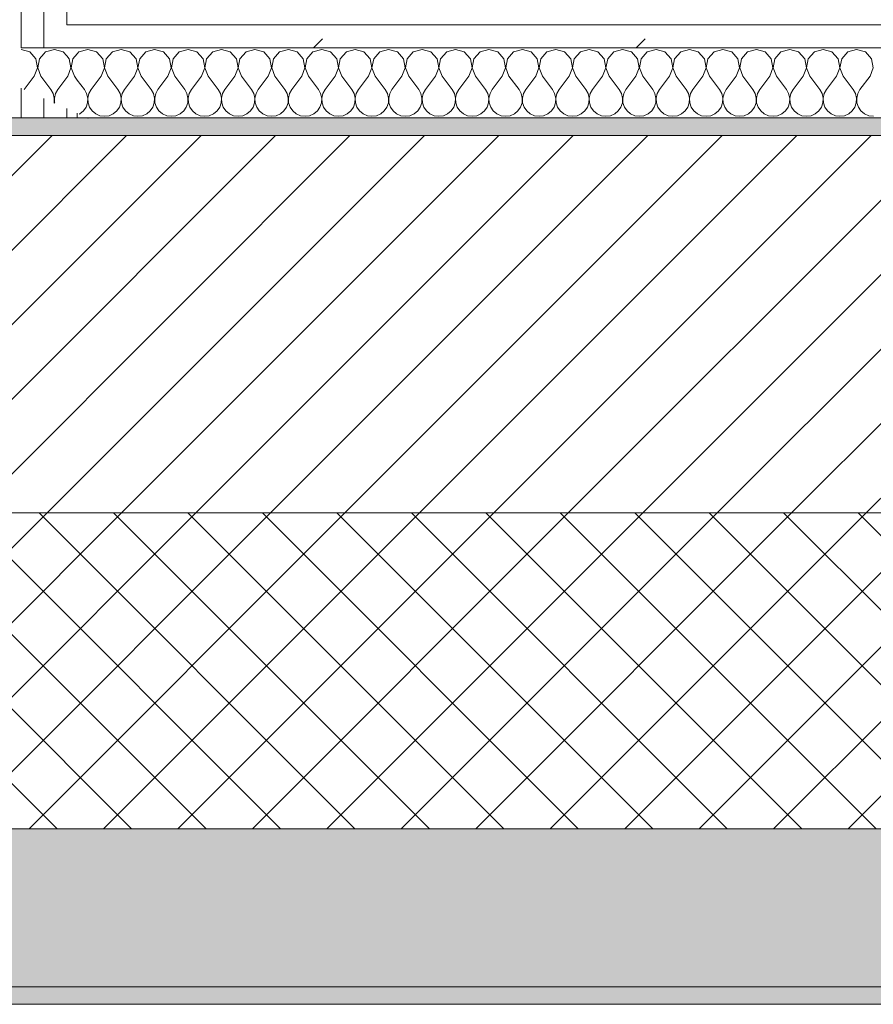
# Model space of a CAD drawing. Header units: millimetres. Extents: x -30280 to 19093, y -19284 to 4746.
# Tile 71 of 132: x -16029 to -15543, y -1699 to -1138. Entities that reach past the tile are written whole.
import ezdxf

# ---------------------------------------------------------------- set-up
doc = ezdxf.new("R2010")
doc.units = ezdxf.units.MM
doc.header["$MEASUREMENT"] = 0
doc.linetypes.add('Wipeout_Contour', pattern=[1000, 0, -1000])
doc.layers.add('12_FAÇ_Façana', color=7, linetype='Continuous')
doc.layers.add('Nuevo_08_E_Envans secs', color=7, linetype='Continuous')
for name, color, linetype, lineweight, true_color in [('12_FAÇ_Façana_Pluma_Nº__102', 7, 'Continuous', 5, 0xcccccc), ('12_FAÇ_Façana_Pluma_Nº__174', 7, 'Continuous', 13, 0xe4ad2c), ('12_FAÇ_Façana_Pluma_Nº__176', 7, 'Continuous', 15, 0x93a0c6), ('Nuevo_08_E_Envans secs_Pluma_Nº__102', 7, 'Continuous', 5, 0xcccccc), ('Nuevo_08_E_Envans secs_Pluma_Nº__171', 171, 'Continuous', 13, 0xaaaaff), ('Nuevo_08_E_Envans secs_Pluma_Nº__177', 7, 'Continuous', 15, 0xf7e046)]:
    doc.layers.add(name, color=color, linetype=linetype, lineweight=lineweight, true_color=true_color)
for name, color, linetype, lineweight in [('12_FAÇ_Façana_Pluma_Nº__2', 8, 'Continuous', 5), ('12_FAÇ_Façana_Pluma_Nº__7', 7, 'Continuous', 5), ('Nuevo_08_E_Envans secs_Pluma_Nº__1', 7, 'Continuous', 5)]:
    doc.layers.add(name, color=color, linetype=linetype, lineweight=lineweight)
pattern_1 = [(45, (0, 0), (-183.8478, 183.8478), [195, -65]), (45, (7e-14, 183.85), (-183.8478, 183.8478), [195, -65])]

# ---------------------------------------------------------------- blocks, each defined once
blk = doc.blocks.new('Muro_12_1', base_point=(-16936.43, -1193.98))
at = {"layer": '12_FAÇ_Façana_Pluma_Nº__102', "linetype": 'Continuous', "lineweight": 0, "true_color": 0xe5e5e5}
for points in [[(-16936.43, -1688.98), (-14135.93, -1688.98), (-14135.93, -1598.98), (-16936.43, -1598.98)], [(-16936.43, -1698.98), (-14135.93, -1698.98), (-14135.93, -1688.98), (-16936.43, -1688.98)]]:
    blk.add_hatch(color=254, dxfattribs=at).paths.add_polyline_path(points)
at = {"layer": '12_FAÇ_Façana_Pluma_Nº__174', "linetype": 'Continuous', "lineweight": 13, "true_color": 0xe4ad2c}
h = blk.add_hatch(dxfattribs=at)
h.set_pattern_fill('SATE_Aislamiento_0001', color=42, style=0, pattern_type=2)
h.set_pattern_definition([(45, (0, 0), (-21.213203, 21.213203), []), (135, (0, 0), (21.213203, 21.213203), [])])
h.paths.add_polyline_path([(-16936.43, -1598.98), (-14135.93, -1598.98), (-14135.93, -1418.98), (-16936.43, -1418.98)])
at = {"layer": '12_FAÇ_Façana_Pluma_Nº__176', "linetype": 'Continuous', "lineweight": 0, "true_color": 0x495063}
blk.add_hatch(color=251, dxfattribs=at).paths.add_polyline_path([(-14135.93, -1193.98), (-16936.43, -1193.98), (-16936.43, -1203.98), (-14135.93, -1203.98)])
at = {"layer": '12_FAÇ_Façana_Pluma_Nº__2', "linetype": 'Continuous', "lineweight": 5}
h = blk.add_hatch(dxfattribs=at)
h.set_pattern_fill('Ceramic_0001', color=8, style=0, pattern_type=2)
h.set_pattern_definition([(45, (0, 0), (-21.213203, 21.213203), [])])
h.paths.add_polyline_path([(-16936.43, -1418.98), (-14135.93, -1418.98), (-14135.93, -1203.98), (-16936.43, -1203.98)])
at = {"layer": '12_FAÇ_Façana_Pluma_Nº__7', "color": 7, "linetype": 'Continuous', "lineweight": 5}
for p, q in [((-14135.93, -1203.98), (-16936.43, -1203.98)), ((-16936.43, -1418.98), (-14135.93, -1418.98)), ((-16936.43, -1598.98), (-14135.93, -1598.98)), ((-16936.43, -1688.98), (-14135.93, -1688.98))]:
    blk.add_line(p, q, dxfattribs=at)
at = {"layer": '12_FAÇ_Façana_Pluma_Nº__7', "color": 7, "linetype": 'Continuous', "lineweight": 5, "flags": 128}
for points in [[(-14135.93, -1193.98), (-16936.43, -1193.98)], [(-16936.43, -1698.98), (-14135.93, -1698.98)]]:
    blk.add_lwpolyline(points, dxfattribs=at)
blk = doc.blocks.new('Muro_71_1', base_point=(-16136.43, -1128.98))
at = {"color": 254, "linetype": 'Wipeout_Contour', "lineweight": 0, "ltscale": 64200.015638}
blk.add_wipeout([(-16015.43, -1140.98), (-16015.43, -1153.98), (-16002.43, -1153.98), (-16002.43, -1140.98)], dxfattribs=at).dxf.layer = 'Nuevo_08_E_Envans secs'
at = {"color": 254, "linetype": 'Wipeout_Contour', "lineweight": 0, "ltscale": 64212.394516}
blk.add_wipeout([(-16015.43, -1193.98), (-16002.43, -1193.98), (-16002.43, -1188.63), (-16015.43, -1182.85)], dxfattribs=at).dxf.layer = 'Nuevo_08_E_Envans secs'
at = {"color": 254, "linetype": 'Wipeout_Contour', "lineweight": 0, "ltscale": 48116.142745}
blk.add_wipeout([(-15996.43, -1191.3), (-15996.43, -1193.98), (-15990.43, -1193.98)], dxfattribs=at).dxf.layer = 'Nuevo_08_E_Envans secs'
at = {"layer": 'Nuevo_08_E_Envans secs_Pluma_Nº__171', "linetype": 'Continuous', "lineweight": 13, "true_color": 0xaaaaff}
h = blk.add_hatch(dxfattribs=at)
h.set_pattern_fill('Panellat_HPL_0001', color=161, style=0, pattern_type=2)
h.set_pattern_definition(pattern_1)
h.paths.add_polyline_path([(-15996.43, -1191.3), (-15996.43, -1193.98), (-15990.43, -1193.98)])
at = {"layer": 'Nuevo_08_E_Envans secs_Pluma_Nº__177', "linetype": 'Continuous', "lineweight": 15, "true_color": 0xf7e046}
h = blk.add_hatch(dxfattribs=at)
h.set_pattern_fill('Panellat_HPL_0001', color=53, style=0, pattern_type=2)
h.set_pattern_definition(pattern_1)
h.paths.add_polyline_path([(-16015.43, -1140.98), (-16015.43, -1153.98), (-16002.43, -1153.98), (-16002.43, -1140.98)])
h = blk.add_hatch(dxfattribs=at)
h.set_pattern_fill('Panellat_HPL_0001', color=53, style=0, pattern_type=2)
h.set_pattern_definition(pattern_1)
h.paths.add_polyline_path([(-16015.43, -1193.98), (-16002.43, -1193.98), (-16002.43, -1188.63), (-16015.43, -1182.85)])
at = {"layer": 'Nuevo_08_E_Envans secs_Pluma_Nº__1', "color": 7, "linetype": 'Continuous', "lineweight": 5}
for p, q in [((-16002.43, -1193.98), (-16002.43, -1188.63)), ((-15996.43, -1193.98), (-15996.43, -1191.3))]:
    blk.add_line(p, q, dxfattribs=at)
at = {"layer": 'Nuevo_08_E_Envans secs_Pluma_Nº__1', "color": 7, "linetype": 'Continuous', "lineweight": 5, "flags": 128}
for points in [[(-15996.43, -1193.98), (-16002.43, -1193.98)], [(-15990.43, -1193.98), (-15996.43, -1193.98)]]:
    blk.add_lwpolyline(points, dxfattribs=at)
at = {"layer": 'Nuevo_08_E_Envans secs_Pluma_Nº__1', "color": 7, "linetype": 'Continuous', "lineweight": 5}
blk.add_point((-15990.43, -1193.98), dxfattribs=at)
at = {"color": 254, "linetype": 'Wipeout_Contour', "lineweight": 0, "ltscale": 64267.602615}
blk.add_wipeout([(-16002.43, -1140.98), (-16002.43, 1554.85), (-16015.43, 1554.85), (-16015.43, -1140.98)], dxfattribs=at).dxf.layer = 'Nuevo_08_E_Envans secs'
at = {"color": 254, "linetype": 'Wipeout_Contour', "lineweight": 0, "ltscale": 64263.386062}
blk.add_wipeout([(-16028.43, -1193.98), (-16015.43, -1193.98), (-16015.43, -1182.85), (-16028.43, -1177.06)], dxfattribs=at).dxf.layer = 'Nuevo_08_E_Envans secs'
at = {"layer": 'Nuevo_08_E_Envans secs_Pluma_Nº__177', "linetype": 'Continuous', "lineweight": 15, "true_color": 0xf7e046}
h = blk.add_hatch(dxfattribs=at)
h.set_pattern_fill('Panellat_HPL_0001', color=53, style=0, pattern_type=2)
h.set_pattern_definition(pattern_1)
h.paths.add_polyline_path([(-16002.43, -1140.98), (-16002.43, 1554.85), (-16015.43, 1554.85), (-16015.43, -1140.98)])
h = blk.add_hatch(dxfattribs=at)
h.set_pattern_fill('Panellat_HPL_0001', color=53, style=0, pattern_type=2)
h.set_pattern_definition(pattern_1)
h.paths.add_polyline_path([(-16028.43, -1193.98), (-16015.43, -1193.98), (-16015.43, -1182.85), (-16028.43, -1177.06)])
at = {"layer": 'Nuevo_08_E_Envans secs_Pluma_Nº__1', "color": 7, "linetype": 'Continuous', "lineweight": 5}
for p, q in [((-16002.43, -1140.98), (-16002.43, 1554.85)), ((-15996.43, -1140.98), (-16002.43, -1140.98)), ((-16028.43, -1193.98), (-16028.43, -1177.06)), ((-16015.43, -1193.98), (-16015.43, -1182.85))]:
    blk.add_line(p, q, dxfattribs=at)
at = {"layer": 'Nuevo_08_E_Envans secs_Pluma_Nº__1', "color": 7, "linetype": 'Continuous', "lineweight": 5, "flags": 128}
for points in [[(-16028.43, -1193.98), (-16098.43, -1193.98)], [(-16015.43, -1193.98), (-16028.43, -1193.98)], [(-16002.43, -1193.98), (-16015.43, -1193.98)]]:
    blk.add_lwpolyline(points, dxfattribs=at)
at = {"color": 254, "linetype": 'Wipeout_Contour', "lineweight": 0, "ltscale": 64321.27249}
blk.add_wipeout([(-16015.43, -1153.98), (-16015.43, 1554.85), (-16028.43, 1554.85), (-16028.43, -1153.98)], dxfattribs=at).dxf.layer = 'Nuevo_08_E_Envans secs'
at = {"layer": 'Nuevo_08_E_Envans secs_Pluma_Nº__177', "linetype": 'Continuous', "lineweight": 15, "true_color": 0xf7e046}
h = blk.add_hatch(dxfattribs=at)
h.set_pattern_fill('Panellat_HPL_0001', color=53, style=0, pattern_type=2)
h.set_pattern_definition(pattern_1)
h.paths.add_polyline_path([(-16015.43, -1153.98), (-16015.43, 1554.85), (-16028.43, 1554.85), (-16028.43, -1153.98)])
at = {"layer": 'Nuevo_08_E_Envans secs_Pluma_Nº__1', "color": 7, "linetype": 'Continuous', "lineweight": 5}
for p, q in [((-16028.43, -1153.98), (-16028.43, 1554.85)), ((-16015.43, -1153.98), (-16015.43, 1554.85)), ((-16015.43, -1153.98), (-16028.43, -1153.98)), ((-16002.43, -1153.98), (-16015.43, -1153.98))]:
    blk.add_line(p, q, dxfattribs=at)
blk = doc.blocks.new('*X754')
at = {"layer": 'Nuevo_08_E_Envans secs_Pluma_Nº__102', "color": 254, "linetype": 'Continuous', "lineweight": 5, "true_color": 0xcccccc}
for p, q in [((-15990.48, -1154.93), (-15995.48, -1156.35)), ((-15990.43, -1154.94), (-15990.48, -1154.93)), ((-15995.48, -1156.35), (-15996.43, -1157.39)), ((-15996.43, -1172.38), (-15992.38, -1177.79)), ((-15991.11, -1180.08), (-15992.38, -1177.79)), ((-15990.51, -1182.64), (-15991.11, -1180.08)), ((-15990.64, -1185.27), (-15990.51, -1182.64)), ((-15990.43, -1182.62), (-15990.44, -1182.64)), ((-15990.44, -1182.64), (-15990.43, -1182.78)), ((-15992.97, -1189.92), (-15991.48, -1187.76)), ((-15991.48, -1187.76), (-15990.64, -1185.27)), ((-15995.38, -1191.77), (-15994.99, -1191.6)), ((-15994.99, -1191.6), (-15992.97, -1189.92))]:
    blk.add_line(p, q, dxfattribs=at)
blk = doc.blocks.new('*X755')
at = {"layer": 'Nuevo_08_E_Envans secs_Pluma_Nº__102', "color": 254, "linetype": 'Continuous', "lineweight": 5, "true_color": 0xcccccc}
for p, q in [((-16001.01, -1160.19), (-16002.43, -1158.63)), ((-16000.04, -1165.31), (-16001.01, -1160.19)), ((-15998.99, -1160.19), (-15999.96, -1165.31)), ((-15996.43, -1157.39), (-15998.99, -1160.19)), ((-16001.9, -1170.17), (-16000.04, -1165.31)), ((-15999.96, -1165.31), (-15998.1, -1170.17)), ((-16001.9, -1170.17), (-16002.43, -1170.87)), ((-15998.1, -1170.17), (-15996.43, -1172.38))]:
    blk.add_line(p, q, dxfattribs=at)
blk = doc.blocks.new('*X756')
at = {"layer": 'Nuevo_08_E_Envans secs_Pluma_Nº__102', "color": 254, "linetype": 'Continuous', "lineweight": 5, "true_color": 0xcccccc}
for p, q in [((-16009.52, -1154.93), (-16014.53, -1156.35)), ((-16004.52, -1156.35), (-16009.52, -1154.93)), ((-16014.53, -1156.35), (-16015.43, -1157.34)), ((-16002.43, -1158.63), (-16004.52, -1156.35)), ((-16015.43, -1172.45), (-16011.43, -1177.79)), ((-16002.43, -1170.87), (-16007.62, -1177.79)), ((-16010.16, -1180.08), (-16011.43, -1177.79)), ((-16007.62, -1177.79), (-16008.89, -1180.08)), ((-16009.56, -1182.64), (-16010.16, -1180.08)), ((-16009.69, -1185.27), (-16009.56, -1182.64)), ((-16008.89, -1180.08), (-16009.49, -1182.64)), ((-16009.49, -1182.64), (-16009.36, -1185.27)), ((-16009.73, -1185.38), (-16009.69, -1185.27)), ((-16009.36, -1185.27), (-16009.25, -1185.6))]:
    blk.add_line(p, q, dxfattribs=at)
blk = doc.blocks.new('*X757')
at = {"layer": 'Nuevo_08_E_Envans secs_Pluma_Nº__102', "color": 254, "linetype": 'Continuous', "lineweight": 5, "true_color": 0xcccccc}
for p, q in [((-16023.56, -1156.35), (-16028.43, -1154.97)), ((-16020.05, -1160.19), (-16023.56, -1156.35)), ((-16019.09, -1165.31), (-16020.05, -1160.19)), ((-16018.04, -1160.19), (-16019.01, -1165.31)), ((-16015.43, -1157.34), (-16018.04, -1160.19)), ((-16020.95, -1170.17), (-16019.09, -1165.31)), ((-16019.01, -1165.31), (-16017.14, -1170.17)), ((-16020.95, -1170.17), (-16026.67, -1177.79)), ((-16017.14, -1170.17), (-16015.43, -1172.45)), ((-16026.67, -1177.79), (-16026.69, -1177.83))]:
    blk.add_line(p, q, dxfattribs=at)
blk = doc.blocks.new('*X758')
at = {"layer": 'Nuevo_08_E_Envans secs_Pluma_Nº__102', "color": 254, "linetype": 'Continuous', "lineweight": 5, "true_color": 0xcccccc}
for p, q in [((-15985.47, -1156.35), (-15990.43, -1154.94)), ((-15971.43, -1154.93), (-15976.44, -1156.35)), ((-15966.42, -1156.35), (-15971.43, -1154.93)), ((-15952.38, -1154.93), (-15957.39, -1156.35)), ((-15947.37, -1156.35), (-15952.38, -1154.93)), ((-15933.33, -1154.93), (-15938.34, -1156.35)), ((-15928.33, -1156.35), (-15933.33, -1154.93)), ((-15914.29, -1154.93), (-15919.29, -1156.35)), ((-15909.28, -1156.35), (-15914.29, -1154.93)), ((-15895.24, -1154.93), (-15900.25, -1156.35)), ((-15890.23, -1156.35), (-15895.24, -1154.93)), ((-15876.19, -1154.93), (-15881.2, -1156.35)), ((-15871.18, -1156.35), (-15876.19, -1154.93)), ((-15857.14, -1154.93), (-15862.15, -1156.35)), ((-15852.14, -1156.35), (-15857.14, -1154.93)), ((-15838.1, -1154.93), (-15843.1, -1156.35)), ((-15833.09, -1156.35), (-15838.1, -1154.93)), ((-15819.05, -1154.93), (-15824.05, -1156.35)), ((-15814.04, -1156.35), (-15819.05, -1154.93)), ((-15800, -1154.93), (-15805.01, -1156.35)), ((-15794.99, -1156.35), (-15800, -1154.93)), ((-15780.95, -1154.93), (-15785.96, -1156.35)), ((-15775.95, -1156.35), (-15780.95, -1154.93)), ((-15761.9, -1154.93), (-15766.91, -1156.35)), ((-15756.9, -1156.35), (-15761.9, -1154.93)), ((-15742.86, -1154.93), (-15747.86, -1156.35)), ((-15737.85, -1156.35), (-15742.86, -1154.93)), ((-15723.81, -1154.93), (-15728.82, -1156.35)), ((-15718.8, -1156.35), (-15723.81, -1154.93)), ((-15704.76, -1154.93), (-15709.77, -1156.35)), ((-15699.75, -1156.35), (-15704.76, -1154.93)), ((-15685.71, -1154.93), (-15690.72, -1156.35)), ((-15680.71, -1156.35), (-15685.71, -1154.93)), ((-15666.67, -1154.93), (-15671.67, -1156.35)), ((-15661.66, -1156.35), (-15666.67, -1154.93)), ((-15647.62, -1154.93), (-15652.63, -1156.35)), ((-15642.61, -1156.35), (-15647.62, -1154.93)), ((-15628.57, -1154.93), (-15633.58, -1156.35)), ((-15623.56, -1156.35), (-15628.57, -1154.93)), ((-15609.52, -1154.93), (-15614.53, -1156.35)), ((-15604.52, -1156.35), (-15609.52, -1154.93)), ((-15590.48, -1154.93), (-15595.48, -1156.35)), ((-15585.47, -1156.35), (-15590.48, -1154.93)), ((-15571.43, -1154.93), (-15576.44, -1156.35)), ((-15566.42, -1156.35), (-15571.43, -1154.93)), ((-15552.38, -1154.93), (-15557.39, -1156.35)), ((-15547.37, -1156.35), (-15552.38, -1154.93)), ((-15981.96, -1160.19), (-15985.47, -1156.35)), ((-15980.99, -1165.31), (-15981.96, -1160.19)), ((-15979.95, -1160.19), (-15980.91, -1165.31)), ((-15976.44, -1156.35), (-15979.95, -1160.19)), ((-15962.91, -1160.19), (-15966.42, -1156.35)), ((-15961.94, -1165.31), (-15962.91, -1160.19)), ((-15960.9, -1160.19), (-15961.87, -1165.31)), ((-15957.39, -1156.35), (-15960.9, -1160.19)), ((-15943.86, -1160.19), (-15947.37, -1156.35)), ((-15942.9, -1165.31), (-15943.86, -1160.19)), ((-15941.85, -1160.19), (-15942.82, -1165.31)), ((-15938.34, -1156.35), (-15941.85, -1160.19)), ((-15924.81, -1160.19), (-15928.33, -1156.35)), ((-15923.85, -1165.31), (-15924.81, -1160.19)), ((-15922.8, -1160.19), (-15923.77, -1165.31)), ((-15919.29, -1156.35), (-15922.8, -1160.19)), ((-15905.77, -1160.19), (-15909.28, -1156.35)), ((-15904.8, -1165.31), (-15905.77, -1160.19)), ((-15903.76, -1160.19), (-15904.72, -1165.31)), ((-15900.25, -1156.35), (-15903.76, -1160.19)), ((-15886.72, -1160.19), (-15890.23, -1156.35)), ((-15885.75, -1165.31), (-15886.72, -1160.19)), ((-15884.71, -1160.19), (-15885.68, -1165.31)), ((-15881.2, -1156.35), (-15884.71, -1160.19)), ((-15867.67, -1160.19), (-15871.18, -1156.35)), ((-15866.71, -1165.31), (-15867.67, -1160.19)), ((-15865.66, -1160.19), (-15866.63, -1165.31)), ((-15862.15, -1156.35), (-15865.66, -1160.19)), ((-15848.62, -1160.19), (-15852.14, -1156.35)), ((-15847.66, -1165.31), (-15848.62, -1160.19)), ((-15846.61, -1160.19), (-15847.58, -1165.31)), ((-15843.1, -1156.35), (-15846.61, -1160.19)), ((-15829.58, -1160.19), (-15833.09, -1156.35)), ((-15828.61, -1165.31), (-15829.58, -1160.19)), ((-15827.57, -1160.19), (-15828.53, -1165.31)), ((-15824.05, -1156.35), (-15827.57, -1160.19)), ((-15810.53, -1160.19), (-15814.04, -1156.35)), ((-15809.56, -1165.31), (-15810.53, -1160.19)), ((-15808.52, -1160.19), (-15809.49, -1165.31)), ((-15805.01, -1156.35), (-15808.52, -1160.19)), ((-15791.48, -1160.19), (-15794.99, -1156.35)), ((-15790.51, -1165.31), (-15791.48, -1160.19)), ((-15789.47, -1160.19), (-15790.44, -1165.31)), ((-15785.96, -1156.35), (-15789.47, -1160.19)), ((-15772.43, -1160.19), (-15775.95, -1156.35)), ((-15771.47, -1165.31), (-15772.43, -1160.19)), ((-15770.42, -1160.19), (-15771.39, -1165.31)), ((-15766.91, -1156.35), (-15770.42, -1160.19)), ((-15753.39, -1160.19), (-15756.9, -1156.35)), ((-15752.42, -1165.31), (-15753.39, -1160.19)), ((-15751.38, -1160.19), (-15752.34, -1165.31)), ((-15747.86, -1156.35), (-15751.38, -1160.19)), ((-15734.34, -1160.19), (-15737.85, -1156.35)), ((-15733.37, -1165.31), (-15734.34, -1160.19)), ((-15732.33, -1160.19), (-15733.29, -1165.31)), ((-15728.82, -1156.35), (-15732.33, -1160.19)), ((-15715.29, -1160.19), (-15718.8, -1156.35)), ((-15714.32, -1165.31), (-15715.29, -1160.19)), ((-15713.28, -1160.19), (-15714.25, -1165.31)), ((-15709.77, -1156.35), (-15713.28, -1160.19)), ((-15696.24, -1160.19), (-15699.75, -1156.35)), ((-15695.28, -1165.31), (-15696.24, -1160.19)), ((-15694.23, -1160.19), (-15695.2, -1165.31)), ((-15690.72, -1156.35), (-15694.23, -1160.19)), ((-15677.2, -1160.19), (-15680.71, -1156.35)), ((-15676.23, -1165.31), (-15677.2, -1160.19)), ((-15675.19, -1160.19), (-15676.15, -1165.31)), ((-15671.67, -1156.35), (-15675.19, -1160.19)), ((-15658.15, -1160.19), (-15661.66, -1156.35)), ((-15657.18, -1165.31), (-15658.15, -1160.19)), ((-15656.14, -1160.19), (-15657.1, -1165.31)), ((-15652.63, -1156.35), (-15656.14, -1160.19)), ((-15639.1, -1160.19), (-15642.61, -1156.35)), ((-15638.13, -1165.31), (-15639.1, -1160.19)), ((-15637.09, -1160.19), (-15638.06, -1165.31)), ((-15633.58, -1156.35), (-15637.09, -1160.19)), ((-15620.05, -1160.19), (-15623.56, -1156.35)), ((-15619.09, -1165.31), (-15620.05, -1160.19)), ((-15618.04, -1160.19), (-15619.01, -1165.31)), ((-15614.53, -1156.35), (-15618.04, -1160.19)), ((-15601.01, -1160.19), (-15604.52, -1156.35)), ((-15600.04, -1165.31), (-15601.01, -1160.19)), ((-15598.99, -1160.19), (-15599.96, -1165.31)), ((-15595.48, -1156.35), (-15598.99, -1160.19)), ((-15581.96, -1160.19), (-15585.47, -1156.35)), ((-15580.99, -1165.31), (-15581.96, -1160.19)), ((-15579.95, -1160.19), (-15580.91, -1165.31)), ((-15576.44, -1156.35), (-15579.95, -1160.19)), ((-15562.91, -1160.19), (-15566.42, -1156.35)), ((-15561.94, -1165.31), (-15562.91, -1160.19)), ((-15560.9, -1160.19), (-15561.87, -1165.31)), ((-15557.39, -1156.35), (-15560.9, -1160.19)), ((-15543.86, -1160.19), (-15547.37, -1156.35)), ((-15542.9, -1165.31), (-15543.86, -1160.19)), ((-15982.86, -1170.17), (-15980.99, -1165.31)), ((-15980.91, -1165.31), (-15979.05, -1170.17)), ((-15963.81, -1170.17), (-15961.94, -1165.31)), ((-15961.87, -1165.31), (-15960, -1170.17)), ((-15944.76, -1170.17), (-15942.9, -1165.31)), ((-15942.82, -1165.31), (-15940.95, -1170.17)), ((-15925.71, -1170.17), (-15923.85, -1165.31)), ((-15923.77, -1165.31), (-15921.9, -1170.17)), ((-15906.67, -1170.17), (-15904.8, -1165.31)), ((-15904.72, -1165.31), (-15902.86, -1170.17)), ((-15887.62, -1170.17), (-15885.75, -1165.31)), ((-15885.68, -1165.31), (-15883.81, -1170.17)), ((-15868.57, -1170.17), (-15866.71, -1165.31)), ((-15866.63, -1165.31), (-15864.76, -1170.17)), ((-15849.52, -1170.17), (-15847.66, -1165.31)), ((-15847.58, -1165.31), (-15845.71, -1170.17)), ((-15830.48, -1170.17), (-15828.61, -1165.31)), ((-15828.53, -1165.31), (-15826.67, -1170.17)), ((-15811.43, -1170.17), (-15809.56, -1165.31)), ((-15809.49, -1165.31), (-15807.62, -1170.17)), ((-15792.38, -1170.17), (-15790.51, -1165.31)), ((-15790.44, -1165.31), (-15788.57, -1170.17)), ((-15773.33, -1170.17), (-15771.47, -1165.31)), ((-15771.39, -1165.31), (-15769.52, -1170.17)), ((-15754.29, -1170.17), (-15752.42, -1165.31)), ((-15752.34, -1165.31), (-15750.48, -1170.17)), ((-15735.24, -1170.17), (-15733.37, -1165.31)), ((-15733.29, -1165.31), (-15731.43, -1170.17)), ((-15716.19, -1170.17), (-15714.32, -1165.31)), ((-15714.25, -1165.31), (-15712.38, -1170.17)), ((-15697.14, -1170.17), (-15695.28, -1165.31)), ((-15695.2, -1165.31), (-15693.33, -1170.17)), ((-15678.1, -1170.17), (-15676.23, -1165.31)), ((-15676.15, -1165.31), (-15674.29, -1170.17)), ((-15659.05, -1170.17), (-15657.18, -1165.31)), ((-15657.1, -1165.31), (-15655.24, -1170.17)), ((-15640, -1170.17), (-15638.13, -1165.31)), ((-15638.06, -1165.31), (-15636.19, -1170.17)), ((-15620.95, -1170.17), (-15619.09, -1165.31)), ((-15619.01, -1165.31), (-15617.14, -1170.17)), ((-15601.9, -1170.17), (-15600.04, -1165.31)), ((-15599.96, -1165.31), (-15598.1, -1170.17)), ((-15582.86, -1170.17), (-15580.99, -1165.31)), ((-15580.91, -1165.31), (-15579.05, -1170.17)), ((-15563.81, -1170.17), (-15561.94, -1165.31)), ((-15561.87, -1165.31), (-15560, -1170.17)), ((-15544.76, -1170.17), (-15542.9, -1165.31)), ((-15982.86, -1170.17), (-15988.57, -1177.79)), ((-15979.05, -1170.17), (-15973.33, -1177.79)), ((-15963.81, -1170.17), (-15969.52, -1177.79)), ((-15960, -1170.17), (-15954.29, -1177.79)), ((-15944.76, -1170.17), (-15950.48, -1177.79)), ((-15940.95, -1170.17), (-15935.24, -1177.79)), ((-15925.71, -1170.17), (-15931.43, -1177.79)), ((-15921.9, -1170.17), (-15916.19, -1177.79)), ((-15906.67, -1170.17), (-15912.38, -1177.79)), ((-15902.86, -1170.17), (-15897.14, -1177.79)), ((-15887.62, -1170.17), (-15893.33, -1177.79)), ((-15883.81, -1170.17), (-15878.1, -1177.79)), ((-15868.57, -1170.17), (-15874.29, -1177.79)), ((-15864.76, -1170.17), (-15859.05, -1177.79)), ((-15849.52, -1170.17), (-15855.24, -1177.79)), ((-15845.71, -1170.17), (-15840, -1177.79)), ((-15830.48, -1170.17), (-15836.19, -1177.79)), ((-15826.67, -1170.17), (-15820.95, -1177.79)), ((-15811.43, -1170.17), (-15817.14, -1177.79)), ((-15807.62, -1170.17), (-15801.9, -1177.79)), ((-15792.38, -1170.17), (-15798.1, -1177.79)), ((-15788.57, -1170.17), (-15782.86, -1177.79)), ((-15773.33, -1170.17), (-15779.05, -1177.79)), ((-15769.52, -1170.17), (-15763.81, -1177.79)), ((-15754.29, -1170.17), (-15760, -1177.79)), ((-15750.48, -1170.17), (-15744.76, -1177.79)), ((-15735.24, -1170.17), (-15740.95, -1177.79)), ((-15731.43, -1170.17), (-15725.71, -1177.79)), ((-15716.19, -1170.17), (-15721.9, -1177.79)), ((-15712.38, -1170.17), (-15706.67, -1177.79)), ((-15697.14, -1170.17), (-15702.86, -1177.79)), ((-15693.33, -1170.17), (-15687.62, -1177.79)), ((-15678.1, -1170.17), (-15683.81, -1177.79)), ((-15674.29, -1170.17), (-15668.57, -1177.79)), ((-15659.05, -1170.17), (-15664.76, -1177.79)), ((-15655.24, -1170.17), (-15649.52, -1177.79)), ((-15640, -1170.17), (-15645.71, -1177.79)), ((-15636.19, -1170.17), (-15630.48, -1177.79)), ((-15620.95, -1170.17), (-15626.67, -1177.79)), ((-15617.14, -1170.17), (-15611.43, -1177.79)), ((-15601.9, -1170.17), (-15607.62, -1177.79)), ((-15598.1, -1170.17), (-15592.38, -1177.79)), ((-15582.86, -1170.17), (-15588.57, -1177.79)), ((-15579.05, -1170.17), (-15573.33, -1177.79)), ((-15563.81, -1170.17), (-15569.52, -1177.79)), ((-15560, -1170.17), (-15554.29, -1177.79)), ((-15544.76, -1170.17), (-15550.48, -1177.79)), ((-15988.57, -1177.79), (-15989.84, -1180.08)), ((-15972.06, -1180.08), (-15973.33, -1177.79)), ((-15969.52, -1177.79), (-15970.8, -1180.08)), ((-15953.01, -1180.08), (-15954.29, -1177.79)), ((-15950.48, -1177.79), (-15951.75, -1180.08)), ((-15933.97, -1180.08), (-15935.24, -1177.79)), ((-15931.43, -1177.79), (-15932.7, -1180.08)), ((-15914.92, -1180.08), (-15916.19, -1177.79)), ((-15912.38, -1177.79), (-15913.65, -1180.08)), ((-15895.87, -1180.08), (-15897.14, -1177.79)), ((-15893.33, -1177.79), (-15894.6, -1180.08)), ((-15876.82, -1180.08), (-15878.1, -1177.79)), ((-15874.29, -1177.79), (-15875.56, -1180.08)), ((-15857.78, -1180.08), (-15859.05, -1177.79)), ((-15855.24, -1177.79), (-15856.51, -1180.08)), ((-15838.73, -1180.08), (-15840, -1177.79)), ((-15836.19, -1177.79), (-15837.46, -1180.08)), ((-15819.68, -1180.08), (-15820.95, -1177.79)), ((-15817.14, -1177.79), (-15818.41, -1180.08)), ((-15800.63, -1180.08), (-15801.9, -1177.79)), ((-15798.1, -1177.79), (-15799.37, -1180.08)), ((-15781.59, -1180.08), (-15782.86, -1177.79)), ((-15779.05, -1177.79), (-15780.32, -1180.08)), ((-15762.54, -1180.08), (-15763.81, -1177.79)), ((-15760, -1177.79), (-15761.27, -1180.08)), ((-15743.49, -1180.08), (-15744.76, -1177.79)), ((-15740.95, -1177.79), (-15742.22, -1180.08)), ((-15724.44, -1180.08), (-15725.71, -1177.79)), ((-15721.9, -1177.79), (-15723.18, -1180.08)), ((-15705.4, -1180.08), (-15706.67, -1177.79)), ((-15702.86, -1177.79), (-15704.13, -1180.08)), ((-15686.35, -1180.08), (-15687.62, -1177.79)), ((-15683.81, -1177.79), (-15685.08, -1180.08)), ((-15667.3, -1180.08), (-15668.57, -1177.79)), ((-15664.76, -1177.79), (-15666.03, -1180.08)), ((-15648.25, -1180.08), (-15649.52, -1177.79)), ((-15645.71, -1177.79), (-15646.99, -1180.08)), ((-15629.2, -1180.08), (-15630.48, -1177.79)), ((-15626.67, -1177.79), (-15627.94, -1180.08)), ((-15610.16, -1180.08), (-15611.43, -1177.79)), ((-15607.62, -1177.79), (-15608.89, -1180.08)), ((-15591.11, -1180.08), (-15592.38, -1177.79)), ((-15588.57, -1177.79), (-15589.84, -1180.08)), ((-15572.06, -1180.08), (-15573.33, -1177.79)), ((-15569.52, -1177.79), (-15570.8, -1180.08)), ((-15553.01, -1180.08), (-15554.29, -1177.79)), ((-15550.48, -1177.79), (-15551.75, -1180.08)), ((-15989.84, -1180.08), (-15990.43, -1182.62)), ((-15990.43, -1182.78), (-15990.31, -1185.27)), ((-15971.47, -1182.64), (-15972.06, -1180.08)), ((-15971.59, -1185.27), (-15971.47, -1182.64)), ((-15970.8, -1180.08), (-15971.39, -1182.64)), ((-15971.39, -1182.64), (-15971.26, -1185.27)), ((-15952.42, -1182.64), (-15953.01, -1180.08)), ((-15952.55, -1185.27), (-15952.42, -1182.64)), ((-15951.75, -1180.08), (-15952.34, -1182.64)), ((-15952.34, -1182.64), (-15952.22, -1185.27)), ((-15933.37, -1182.64), (-15933.97, -1180.08)), ((-15933.5, -1185.27), (-15933.37, -1182.64)), ((-15932.7, -1180.08), (-15933.29, -1182.64)), ((-15933.29, -1182.64), (-15933.17, -1185.27)), ((-15914.32, -1182.64), (-15914.92, -1180.08)), ((-15914.45, -1185.27), (-15914.32, -1182.64)), ((-15913.65, -1180.08), (-15914.25, -1182.64)), ((-15914.25, -1182.64), (-15914.12, -1185.27)), ((-15895.28, -1182.64), (-15895.87, -1180.08)), ((-15895.4, -1185.27), (-15895.28, -1182.64)), ((-15894.6, -1180.08), (-15895.2, -1182.64)), ((-15895.2, -1182.64), (-15895.07, -1185.27)), ((-15876.23, -1182.64), (-15876.82, -1180.08)), ((-15876.36, -1185.27), (-15876.23, -1182.64)), ((-15875.56, -1180.08), (-15876.15, -1182.64)), ((-15876.15, -1182.64), (-15876.02, -1185.27)), ((-15857.18, -1182.64), (-15857.78, -1180.08)), ((-15857.31, -1185.27), (-15857.18, -1182.64)), ((-15856.51, -1180.08), (-15857.1, -1182.64)), ((-15857.1, -1182.64), (-15856.98, -1185.27)), ((-15838.13, -1182.64), (-15838.73, -1180.08)), ((-15838.26, -1185.27), (-15838.13, -1182.64)), ((-15837.46, -1180.08), (-15838.06, -1182.64)), ((-15838.06, -1182.64), (-15837.93, -1185.27)), ((-15819.09, -1182.64), (-15819.68, -1180.08)), ((-15819.21, -1185.27), (-15819.09, -1182.64)), ((-15818.41, -1180.08), (-15819.01, -1182.64)), ((-15819.01, -1182.64), (-15818.88, -1185.27)), ((-15800.04, -1182.64), (-15800.63, -1180.08)), ((-15800.17, -1185.27), (-15800.04, -1182.64)), ((-15799.37, -1180.08), (-15799.96, -1182.64)), ((-15799.96, -1182.64), (-15799.83, -1185.27)), ((-15780.99, -1182.64), (-15781.59, -1180.08)), ((-15781.12, -1185.27), (-15780.99, -1182.64)), ((-15780.32, -1180.08), (-15780.91, -1182.64)), ((-15780.91, -1182.64), (-15780.79, -1185.27)), ((-15761.94, -1182.64), (-15762.54, -1180.08)), ((-15762.07, -1185.27), (-15761.94, -1182.64)), ((-15761.27, -1180.08), (-15761.87, -1182.64)), ((-15761.87, -1182.64), (-15761.74, -1185.27)), ((-15742.9, -1182.64), (-15743.49, -1180.08)), ((-15743.02, -1185.27), (-15742.9, -1182.64)), ((-15742.22, -1180.08), (-15742.82, -1182.64)), ((-15742.82, -1182.64), (-15742.69, -1185.27)), ((-15723.85, -1182.64), (-15724.44, -1180.08)), ((-15723.98, -1185.27), (-15723.85, -1182.64)), ((-15723.18, -1180.08), (-15723.77, -1182.64)), ((-15723.77, -1182.64), (-15723.64, -1185.27)), ((-15704.8, -1182.64), (-15705.4, -1180.08)), ((-15704.93, -1185.27), (-15704.8, -1182.64)), ((-15704.13, -1180.08), (-15704.72, -1182.64)), ((-15704.72, -1182.64), (-15704.6, -1185.27)), ((-15685.75, -1182.64), (-15686.35, -1180.08)), ((-15685.88, -1185.27), (-15685.75, -1182.64)), ((-15685.08, -1180.08), (-15685.68, -1182.64)), ((-15685.68, -1182.64), (-15685.55, -1185.27)), ((-15666.71, -1182.64), (-15667.3, -1180.08)), ((-15666.83, -1185.27), (-15666.71, -1182.64)), ((-15666.03, -1180.08), (-15666.63, -1182.64)), ((-15666.63, -1182.64), (-15666.5, -1185.27)), ((-15647.66, -1182.64), (-15648.25, -1180.08)), ((-15647.78, -1185.27), (-15647.66, -1182.64)), ((-15646.99, -1180.08), (-15647.58, -1182.64)), ((-15647.58, -1182.64), (-15647.45, -1185.27)), ((-15628.61, -1182.64), (-15629.2, -1180.08)), ((-15628.74, -1185.27), (-15628.61, -1182.64)), ((-15627.94, -1180.08), (-15628.53, -1182.64)), ((-15628.53, -1182.64), (-15628.41, -1185.27)), ((-15609.56, -1182.64), (-15610.16, -1180.08)), ((-15609.69, -1185.27), (-15609.56, -1182.64)), ((-15608.89, -1180.08), (-15609.49, -1182.64)), ((-15609.49, -1182.64), (-15609.36, -1185.27)), ((-15590.51, -1182.64), (-15591.11, -1180.08)), ((-15590.64, -1185.27), (-15590.51, -1182.64)), ((-15589.84, -1180.08), (-15590.44, -1182.64)), ((-15590.44, -1182.64), (-15590.31, -1185.27)), ((-15571.47, -1182.64), (-15572.06, -1180.08)), ((-15571.59, -1185.27), (-15571.47, -1182.64)), ((-15570.8, -1180.08), (-15571.39, -1182.64)), ((-15571.39, -1182.64), (-15571.26, -1185.27)), ((-15552.42, -1182.64), (-15553.01, -1180.08)), ((-15552.55, -1185.27), (-15552.42, -1182.64)), ((-15551.75, -1180.08), (-15552.34, -1182.64)), ((-15552.34, -1182.64), (-15552.22, -1185.27)), ((-15990.31, -1185.27), (-15989.47, -1187.76)), ((-15989.47, -1187.76), (-15987.98, -1189.92)), ((-15973.92, -1189.92), (-15972.43, -1187.76)), ((-15972.43, -1187.76), (-15971.59, -1185.27)), ((-15971.26, -1185.27), (-15970.42, -1187.76)), ((-15970.42, -1187.76), (-15968.94, -1189.92)), ((-15954.87, -1189.92), (-15953.39, -1187.76)), ((-15953.39, -1187.76), (-15952.55, -1185.27)), ((-15952.22, -1185.27), (-15951.38, -1187.76)), ((-15951.38, -1187.76), (-15949.89, -1189.92)), ((-15935.83, -1189.92), (-15934.34, -1187.76)), ((-15934.34, -1187.76), (-15933.5, -1185.27)), ((-15933.17, -1185.27), (-15932.33, -1187.76)), ((-15932.33, -1187.76), (-15930.84, -1189.92)), ((-15916.78, -1189.92), (-15915.29, -1187.76)), ((-15915.29, -1187.76), (-15914.45, -1185.27)), ((-15914.12, -1185.27), (-15913.28, -1187.76)), ((-15913.28, -1187.76), (-15911.79, -1189.92)), ((-15897.73, -1189.92), (-15896.24, -1187.76)), ((-15896.24, -1187.76), (-15895.4, -1185.27)), ((-15895.07, -1185.27), (-15894.23, -1187.76)), ((-15894.23, -1187.76), (-15892.74, -1189.92)), ((-15878.68, -1189.92), (-15877.2, -1187.76)), ((-15877.2, -1187.76), (-15876.36, -1185.27)), ((-15876.02, -1185.27), (-15875.19, -1187.76)), ((-15875.19, -1187.76), (-15873.7, -1189.92)), ((-15859.64, -1189.92), (-15858.15, -1187.76)), ((-15858.15, -1187.76), (-15857.31, -1185.27)), ((-15856.98, -1185.27), (-15856.14, -1187.76)), ((-15856.14, -1187.76), (-15854.65, -1189.92)), ((-15840.59, -1189.92), (-15839.1, -1187.76)), ((-15839.1, -1187.76), (-15838.26, -1185.27)), ((-15837.93, -1185.27), (-15837.09, -1187.76)), ((-15837.09, -1187.76), (-15835.6, -1189.92)), ((-15821.54, -1189.92), (-15820.05, -1187.76)), ((-15820.05, -1187.76), (-15819.21, -1185.27)), ((-15818.88, -1185.27), (-15818.04, -1187.76)), ((-15818.04, -1187.76), (-15816.55, -1189.92)), ((-15802.49, -1189.92), (-15801.01, -1187.76)), ((-15801.01, -1187.76), (-15800.17, -1185.27)), ((-15799.83, -1185.27), (-15798.99, -1187.76)), ((-15798.99, -1187.76), (-15797.51, -1189.92)), ((-15783.45, -1189.92), (-15781.96, -1187.76)), ((-15781.96, -1187.76), (-15781.12, -1185.27)), ((-15780.79, -1185.27), (-15779.95, -1187.76)), ((-15779.95, -1187.76), (-15778.46, -1189.92)), ((-15764.4, -1189.92), (-15762.91, -1187.76)), ((-15762.91, -1187.76), (-15762.07, -1185.27)), ((-15761.74, -1185.27), (-15760.9, -1187.76)), ((-15760.9, -1187.76), (-15759.41, -1189.92)), ((-15745.35, -1189.92), (-15743.86, -1187.76)), ((-15743.86, -1187.76), (-15743.02, -1185.27)), ((-15742.69, -1185.27), (-15741.85, -1187.76)), ((-15741.85, -1187.76), (-15740.36, -1189.92)), ((-15726.3, -1189.92), (-15724.81, -1187.76)), ((-15724.81, -1187.76), (-15723.98, -1185.27)), ((-15723.64, -1185.27), (-15722.8, -1187.76)), ((-15722.8, -1187.76), (-15721.32, -1189.92)), ((-15707.26, -1189.92), (-15705.77, -1187.76)), ((-15705.77, -1187.76), (-15704.93, -1185.27)), ((-15704.6, -1185.27), (-15703.76, -1187.76)), ((-15703.76, -1187.76), (-15702.27, -1189.92)), ((-15688.21, -1189.92), (-15686.72, -1187.76)), ((-15686.72, -1187.76), (-15685.88, -1185.27)), ((-15685.55, -1185.27), (-15684.71, -1187.76)), ((-15684.71, -1187.76), (-15683.22, -1189.92)), ((-15669.16, -1189.92), (-15667.67, -1187.76)), ((-15667.67, -1187.76), (-15666.83, -1185.27)), ((-15666.5, -1185.27), (-15665.66, -1187.76)), ((-15665.66, -1187.76), (-15664.17, -1189.92)), ((-15650.11, -1189.92), (-15648.62, -1187.76)), ((-15648.62, -1187.76), (-15647.78, -1185.27)), ((-15647.45, -1185.27), (-15646.61, -1187.76)), ((-15646.61, -1187.76), (-15645.13, -1189.92)), ((-15631.06, -1189.92), (-15629.58, -1187.76)), ((-15629.58, -1187.76), (-15628.74, -1185.27)), ((-15628.41, -1185.27), (-15627.57, -1187.76)), ((-15627.57, -1187.76), (-15626.08, -1189.92)), ((-15612.02, -1189.92), (-15610.53, -1187.76)), ((-15610.53, -1187.76), (-15609.69, -1185.27)), ((-15609.36, -1185.27), (-15608.52, -1187.76)), ((-15608.52, -1187.76), (-15607.03, -1189.92)), ((-15592.97, -1189.92), (-15591.48, -1187.76)), ((-15591.48, -1187.76), (-15590.64, -1185.27)), ((-15590.31, -1185.27), (-15589.47, -1187.76)), ((-15589.47, -1187.76), (-15587.98, -1189.92)), ((-15573.92, -1189.92), (-15572.43, -1187.76)), ((-15572.43, -1187.76), (-15571.59, -1185.27)), ((-15571.26, -1185.27), (-15570.42, -1187.76)), ((-15570.42, -1187.76), (-15568.94, -1189.92)), ((-15554.87, -1189.92), (-15553.39, -1187.76)), ((-15553.39, -1187.76), (-15552.55, -1185.27)), ((-15552.22, -1185.27), (-15551.38, -1187.76)), ((-15551.38, -1187.76), (-15549.89, -1189.92)), ((-15987.98, -1189.92), (-15985.96, -1191.6)), ((-15985.96, -1191.6), (-15983.55, -1192.66)), ((-15983.55, -1192.66), (-15980.95, -1193.02)), ((-15980.95, -1193.02), (-15978.35, -1192.66)), ((-15978.35, -1192.66), (-15975.95, -1191.6)), ((-15975.95, -1191.6), (-15973.92, -1189.92)), ((-15968.94, -1189.92), (-15966.91, -1191.6)), ((-15966.91, -1191.6), (-15964.51, -1192.66)), ((-15964.51, -1192.66), (-15961.9, -1193.02)), ((-15961.9, -1193.02), (-15959.3, -1192.66)), ((-15959.3, -1192.66), (-15956.9, -1191.6)), ((-15956.9, -1191.6), (-15954.87, -1189.92)), ((-15949.89, -1189.92), (-15947.86, -1191.6)), ((-15947.86, -1191.6), (-15945.46, -1192.66)), ((-15945.46, -1192.66), (-15942.86, -1193.02)), ((-15942.86, -1193.02), (-15940.25, -1192.66)), ((-15940.25, -1192.66), (-15937.85, -1191.6)), ((-15937.85, -1191.6), (-15935.83, -1189.92)), ((-15930.84, -1189.92), (-15928.82, -1191.6)), ((-15928.82, -1191.6), (-15926.41, -1192.66)), ((-15926.41, -1192.66), (-15923.81, -1193.02)), ((-15923.81, -1193.02), (-15921.21, -1192.66)), ((-15921.21, -1192.66), (-15918.8, -1191.6)), ((-15918.8, -1191.6), (-15916.78, -1189.92)), ((-15911.79, -1189.92), (-15909.77, -1191.6)), ((-15909.77, -1191.6), (-15907.36, -1192.66)), ((-15907.36, -1192.66), (-15904.76, -1193.02)), ((-15904.76, -1193.02), (-15902.16, -1192.66)), ((-15902.16, -1192.66), (-15899.75, -1191.6)), ((-15899.75, -1191.6), (-15897.73, -1189.92)), ((-15892.74, -1189.92), (-15890.72, -1191.6)), ((-15890.72, -1191.6), (-15888.32, -1192.66)), ((-15888.32, -1192.66), (-15885.71, -1193.02)), ((-15885.71, -1193.02), (-15883.11, -1192.66)), ((-15883.11, -1192.66), (-15880.71, -1191.6)), ((-15880.71, -1191.6), (-15878.68, -1189.92)), ((-15873.7, -1189.92), (-15871.67, -1191.6)), ((-15871.67, -1191.6), (-15869.27, -1192.66)), ((-15869.27, -1192.66), (-15866.67, -1193.02)), ((-15866.67, -1193.02), (-15864.06, -1192.66)), ((-15864.06, -1192.66), (-15861.66, -1191.6)), ((-15861.66, -1191.6), (-15859.64, -1189.92)), ((-15854.65, -1189.92), (-15852.63, -1191.6)), ((-15852.63, -1191.6), (-15850.22, -1192.66)), ((-15850.22, -1192.66), (-15847.62, -1193.02)), ((-15847.62, -1193.02), (-15845.02, -1192.66)), ((-15845.02, -1192.66), (-15842.61, -1191.6)), ((-15842.61, -1191.6), (-15840.59, -1189.92)), ((-15835.6, -1189.92), (-15833.58, -1191.6)), ((-15833.58, -1191.6), (-15831.17, -1192.66)), ((-15831.17, -1192.66), (-15828.57, -1193.02)), ((-15828.57, -1193.02), (-15825.97, -1192.66)), ((-15825.97, -1192.66), (-15823.56, -1191.6)), ((-15823.56, -1191.6), (-15821.54, -1189.92)), ((-15816.55, -1189.92), (-15814.53, -1191.6)), ((-15814.53, -1191.6), (-15812.13, -1192.66)), ((-15812.13, -1192.66), (-15809.52, -1193.02)), ((-15809.52, -1193.02), (-15806.92, -1192.66)), ((-15806.92, -1192.66), (-15804.52, -1191.6)), ((-15804.52, -1191.6), (-15802.49, -1189.92)), ((-15797.51, -1189.92), (-15795.48, -1191.6)), ((-15795.48, -1191.6), (-15793.08, -1192.66)), ((-15793.08, -1192.66), (-15790.48, -1193.02)), ((-15790.48, -1193.02), (-15787.87, -1192.66)), ((-15787.87, -1192.66), (-15785.47, -1191.6)), ((-15785.47, -1191.6), (-15783.45, -1189.92)), ((-15778.46, -1189.92), (-15776.44, -1191.6)), ((-15776.44, -1191.6), (-15774.03, -1192.66)), ((-15774.03, -1192.66), (-15771.43, -1193.02)), ((-15771.43, -1193.02), (-15768.83, -1192.66)), ((-15768.83, -1192.66), (-15766.42, -1191.6)), ((-15766.42, -1191.6), (-15764.4, -1189.92)), ((-15759.41, -1189.92), (-15757.39, -1191.6)), ((-15757.39, -1191.6), (-15754.98, -1192.66)), ((-15754.98, -1192.66), (-15752.38, -1193.02)), ((-15752.38, -1193.02), (-15749.78, -1192.66)), ((-15749.78, -1192.66), (-15747.37, -1191.6)), ((-15747.37, -1191.6), (-15745.35, -1189.92)), ((-15740.36, -1189.92), (-15738.34, -1191.6)), ((-15738.34, -1191.6), (-15735.94, -1192.66)), ((-15735.94, -1192.66), (-15733.33, -1193.02)), ((-15733.33, -1193.02), (-15730.73, -1192.66)), ((-15730.73, -1192.66), (-15728.33, -1191.6)), ((-15728.33, -1191.6), (-15726.3, -1189.92)), ((-15721.32, -1189.92), (-15719.29, -1191.6)), ((-15719.29, -1191.6), (-15716.89, -1192.66)), ((-15716.89, -1192.66), (-15714.29, -1193.02)), ((-15714.29, -1193.02), (-15711.68, -1192.66)), ((-15711.68, -1192.66), (-15709.28, -1191.6)), ((-15709.28, -1191.6), (-15707.26, -1189.92)), ((-15702.27, -1189.92), (-15700.25, -1191.6)), ((-15700.25, -1191.6), (-15697.84, -1192.66)), ((-15697.84, -1192.66), (-15695.24, -1193.02)), ((-15695.24, -1193.02), (-15692.64, -1192.66)), ((-15692.64, -1192.66), (-15690.23, -1191.6)), ((-15690.23, -1191.6), (-15688.21, -1189.92)), ((-15683.22, -1189.92), (-15681.2, -1191.6)), ((-15681.2, -1191.6), (-15678.79, -1192.66)), ((-15678.79, -1192.66), (-15676.19, -1193.02)), ((-15676.19, -1193.02), (-15673.59, -1192.66)), ((-15673.59, -1192.66), (-15671.18, -1191.6)), ((-15671.18, -1191.6), (-15669.16, -1189.92)), ((-15664.17, -1189.92), (-15662.15, -1191.6)), ((-15662.15, -1191.6), (-15659.75, -1192.66)), ((-15659.75, -1192.66), (-15657.14, -1193.02)), ((-15657.14, -1193.02), (-15654.54, -1192.66)), ((-15654.54, -1192.66), (-15652.14, -1191.6)), ((-15652.14, -1191.6), (-15650.11, -1189.92)), ((-15645.13, -1189.92), (-15643.1, -1191.6)), ((-15643.1, -1191.6), (-15640.7, -1192.66)), ((-15640.7, -1192.66), (-15638.1, -1193.02)), ((-15638.1, -1193.02), (-15635.49, -1192.66)), ((-15635.49, -1192.66), (-15633.09, -1191.6)), ((-15633.09, -1191.6), (-15631.06, -1189.92)), ((-15626.08, -1189.92), (-15624.05, -1191.6)), ((-15624.05, -1191.6), (-15621.65, -1192.66)), ((-15621.65, -1192.66), (-15619.05, -1193.02)), ((-15619.05, -1193.02), (-15616.45, -1192.66)), ((-15616.45, -1192.66), (-15614.04, -1191.6)), ((-15614.04, -1191.6), (-15612.02, -1189.92)), ((-15607.03, -1189.92), (-15605.01, -1191.6)), ((-15605.01, -1191.6), (-15602.6, -1192.66)), ((-15602.6, -1192.66), (-15600, -1193.02)), ((-15600, -1193.02), (-15597.4, -1192.66)), ((-15597.4, -1192.66), (-15594.99, -1191.6)), ((-15594.99, -1191.6), (-15592.97, -1189.92)), ((-15587.98, -1189.92), (-15585.96, -1191.6)), ((-15585.96, -1191.6), (-15583.55, -1192.66)), ((-15583.55, -1192.66), (-15580.95, -1193.02)), ((-15580.95, -1193.02), (-15578.35, -1192.66)), ((-15578.35, -1192.66), (-15575.95, -1191.6)), ((-15575.95, -1191.6), (-15573.92, -1189.92)), ((-15568.94, -1189.92), (-15566.91, -1191.6)), ((-15566.91, -1191.6), (-15564.51, -1192.66)), ((-15564.51, -1192.66), (-15561.9, -1193.02)), ((-15561.9, -1193.02), (-15559.3, -1192.66)), ((-15559.3, -1192.66), (-15556.9, -1191.6)), ((-15556.9, -1191.6), (-15554.87, -1189.92)), ((-15549.89, -1189.92), (-15547.86, -1191.6)), ((-15547.86, -1191.6), (-15545.46, -1192.66)), ((-15545.46, -1192.66), (-15542.86, -1193.02))]:
    blk.add_line(p, q, dxfattribs=at)
blk = doc.blocks.new('Muro_121_1', base_point=(-16136.43, -1128.98))
at = {"layer": 'Nuevo_08_E_Envans secs_Pluma_Nº__1', "color": 7, "linetype": 'Continuous', "lineweight": 5}
blk.add_line((-16015.43, -1153.98), (-16028.43, -1153.98), dxfattribs=at)
at = {"layer": 'Nuevo_08_E_Envans secs_Pluma_Nº__1', "color": 7, "linetype": 'Continuous', "lineweight": 5, "flags": 128}
blk.add_lwpolyline([(-15990.43, -1193.98), (-14135.93, -1193.98)], dxfattribs=at)
at = {"layer": 'Nuevo_08_E_Envans secs_Pluma_Nº__1', "color": 7, "linetype": 'Continuous', "lineweight": 5}
blk.add_point((-15990.43, -1193.98), dxfattribs=at)
at = {"layer": 'Nuevo_08_E_Envans secs', "color": 7, "lineweight": 20}
for name in ['*X757', '*X754', '*X755']:
    blk.add_blockref(name, (0, 0), dxfattribs=at)
at = {"color": 254, "linetype": 'Wipeout_Contour', "lineweight": 0, "ltscale": 64138.174461}
blk.add_wipeout([(-15996.43, -1140.98), (-15996.43, -1153.98), (-15990.43, -1153.98), (-15990.43, -1140.98)], dxfattribs=at).dxf.layer = 'Nuevo_08_E_Envans secs'
at = {"layer": 'Nuevo_08_E_Envans secs_Pluma_Nº__177', "linetype": 'Continuous', "lineweight": 15, "true_color": 0xf7e046}
h = blk.add_hatch(dxfattribs=at)
h.set_pattern_fill('Panellat_HPL_0001', color=53, style=0, pattern_type=2)
h.set_pattern_definition(pattern_1)
h.paths.add_polyline_path([(-15996.43, -1140.98), (-15996.43, -1153.98), (-15990.43, -1153.98), (-15990.43, -1140.98)])
at = {"color": 254, "linetype": 'Wipeout_Contour', "lineweight": 0, "ltscale": 64162.112949}
blk.add_wipeout([(-16002.43, -1140.98), (-16002.43, -1153.98), (-15996.43, -1153.98), (-15996.43, -1140.98)], dxfattribs=at).dxf.layer = 'Nuevo_08_E_Envans secs'
at = {"color": 254, "linetype": 'Wipeout_Contour', "lineweight": 0, "ltscale": 60427.951678}
blk.add_wipeout([(-14135.93, -1140.98), (-15990.43, -1140.98), (-15990.43, -1153.98), (-14135.93, -1153.98)], dxfattribs=at).dxf.layer = 'Nuevo_08_E_Envans secs'
at = {"layer": 'Nuevo_08_E_Envans secs_Pluma_Nº__177', "linetype": 'Continuous', "lineweight": 15, "true_color": 0xf7e046}
h = blk.add_hatch(dxfattribs=at)
h.set_pattern_fill('Panellat_HPL_0001', color=53, style=0, pattern_type=2)
h.set_pattern_definition(pattern_1)
h.paths.add_polyline_path([(-16002.43, -1140.98), (-16002.43, -1153.98), (-15996.43, -1153.98), (-15996.43, -1140.98)])
h = blk.add_hatch(dxfattribs=at)
h.set_pattern_fill('Panellat_HPL_0001', color=53, style=0, pattern_type=2)
h.set_pattern_definition(pattern_1)
h.paths.add_polyline_path([(-14135.93, -1140.98), (-15990.43, -1140.98), (-15990.43, -1153.98), (-14135.93, -1153.98)])
at = {"layer": 'Nuevo_08_E_Envans secs_Pluma_Nº__1', "color": 7, "linetype": 'Continuous', "lineweight": 5}
for p, q in [((-15996.43, -1140.98), (-16002.43, -1140.98)), ((-15990.43, -1140.98), (-15996.43, -1140.98)), ((-14135.93, -1140.98), (-15990.43, -1140.98)), ((-16002.43, -1153.98), (-16015.43, -1153.98)), ((-15996.43, -1153.98), (-16002.43, -1153.98)), ((-15990.43, -1153.98), (-15996.43, -1153.98)), ((-14135.93, -1153.98), (-15990.43, -1153.98))]:
    blk.add_line(p, q, dxfattribs=at)
at = {"layer": 'Nuevo_08_E_Envans secs', "color": 7, "lineweight": 20}
for name in ['*X756', '*X758']:
    blk.add_blockref(name, (0, 0), dxfattribs=at)

msp = doc.modelspace()

# ---------------------------------------------------------------- block references
at = {"layer": '12_FAÇ_Façana', "color": 7, "lineweight": 20}
msp.add_blockref('Muro_12_1', (-16936.43, -1193.98), dxfattribs=at)

# ---------------------------------------------------------------- next in the draw order: block references
at = {"layer": 'Nuevo_08_E_Envans secs', "color": 7, "lineweight": 20}
msp.add_blockref('Muro_71_1', (-16136.43, -1128.98), dxfattribs=at)

# ---------------------------------------------------------------- next in the draw order: block references
msp.add_blockref('Muro_121_1', (-16136.43, -1128.98), dxfattribs=at)

doc.saveas('drawing.dxf')
